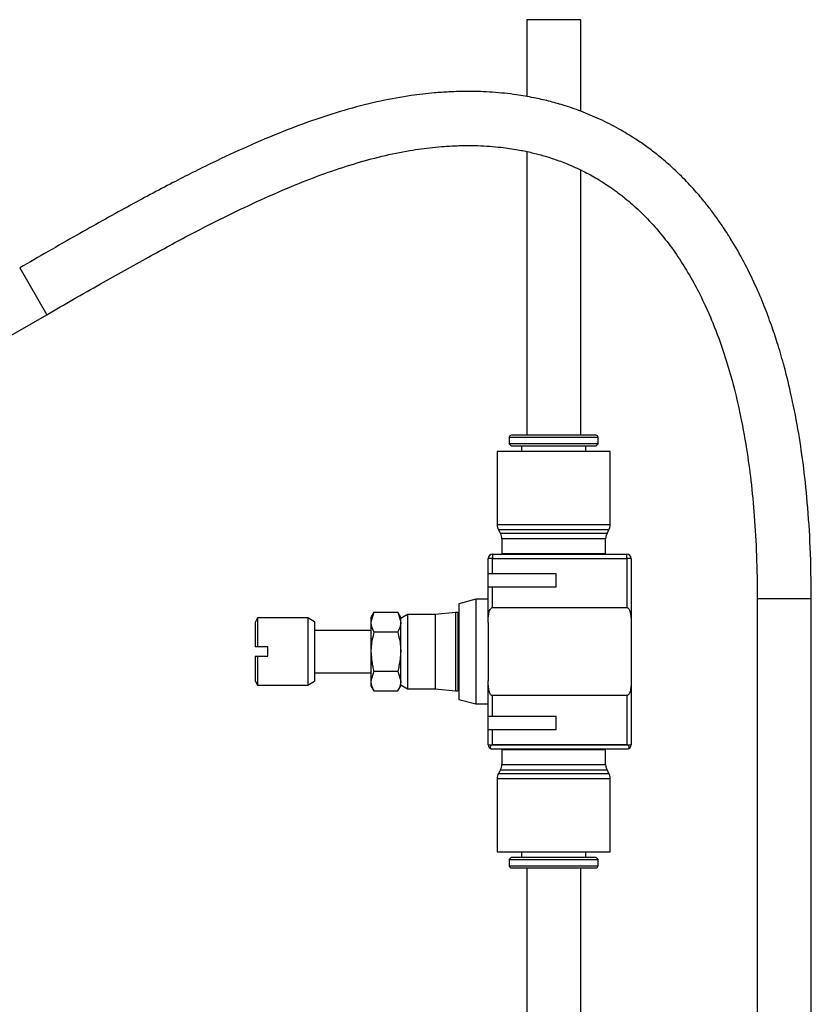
# Model space of a CAD drawing. Header units: inches. Extents: x 0.4 to 16.8, y 0 to 10.8.
# Tile 20 of 102: x 6.656 to 7.114, y 4.806 to 5.375. Entities that reach past the tile are written whole.
import ezdxf

# ---------------------------------------------------------------- set-up
doc = ezdxf.new("R2010")
doc.units = ezdxf.units.IN
doc.header["$MEASUREMENT"] = 0

msp = doc.modelspace()

# ---------------------------------------------------------------- linework, layer by layer
at = {"color": 7, "linetype": 'Continuous'}
for p, q in [((6.949083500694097, 5.375311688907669), (6.949083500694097, 5.330888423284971)), ((6.980333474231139, 5.375311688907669), (6.949083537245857, 5.375311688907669)), ((6.980333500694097, 5.322419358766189), (6.980333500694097, 5.375311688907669)), ((6.949083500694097, 5.29908531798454), (6.949083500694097, 5.135083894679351)), ((6.980333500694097, 5.135083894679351), (6.980333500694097, 5.288354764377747)), ((6.655851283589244, 5.231840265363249), (6.67147627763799, 5.204776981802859)), ((6.504185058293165, 5.108191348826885), (6.67147627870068, 5.204776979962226)), ((6.938994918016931, 5.133798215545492), (6.938994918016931, 5.130119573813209)), ((6.990422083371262, 5.133798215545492), (6.938994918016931, 5.133798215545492)), ((6.989136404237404, 5.135083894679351), (6.94028059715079, 5.135083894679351)), ((6.990422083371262, 5.130119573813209), (6.990422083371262, 5.133798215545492)), ((6.938994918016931, 5.130119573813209), (6.94028059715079, 5.12883389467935)), ((6.990422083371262, 5.130119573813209), (6.938994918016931, 5.130119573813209)), ((6.989136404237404, 5.12883389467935), (6.94028059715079, 5.12883389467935)), ((6.946130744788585, 5.12883389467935), (6.946130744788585, 5.125684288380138)), ((6.983286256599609, 5.125684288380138), (6.983286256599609, 5.12883389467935)), ((6.989136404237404, 5.12883389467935), (6.990422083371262, 5.130119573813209)), ((6.93198212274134, 5.125684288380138), (6.93198212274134, 5.083410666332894)), ((6.964708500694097, 5.125684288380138), (6.93198212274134, 5.125684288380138)), ((6.997434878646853, 5.125684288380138), (6.964708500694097, 5.125684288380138)), ((6.997434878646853, 5.083410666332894), (6.997434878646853, 5.125684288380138)), ((6.964708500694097, 5.083410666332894), (6.93198212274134, 5.083410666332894)), ((6.997434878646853, 5.083410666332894), (6.964708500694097, 5.083410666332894)), ((6.932786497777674, 5.080408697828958), (6.933884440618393, 5.078292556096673)), ((6.964708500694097, 5.080408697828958), (6.932786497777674, 5.080408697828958)), ((6.964708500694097, 5.078292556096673), (6.933884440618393, 5.078292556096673)), ((6.996630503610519, 5.080408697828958), (6.964708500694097, 5.080408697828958)), ((6.9955325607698, 5.078292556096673), (6.964708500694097, 5.078292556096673)), ((6.9955325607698, 5.078292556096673), (6.996630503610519, 5.080408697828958)), ((6.934688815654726, 5.075290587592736), (6.934688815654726, 5.066629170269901)), ((6.964708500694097, 5.075290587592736), (6.934688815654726, 5.075290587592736)), ((6.994728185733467, 5.075290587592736), (6.964708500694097, 5.075290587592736)), ((6.994728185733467, 5.066629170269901), (6.994728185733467, 5.075290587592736)), ((6.929275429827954, 5.066284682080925), (6.929275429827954, 5.063824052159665)), ((6.929275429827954, 5.066284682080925), (7.007031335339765, 5.066284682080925)), ((6.964708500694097, 5.066629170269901), (6.934688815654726, 5.066629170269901)), ((6.994728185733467, 5.066629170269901), (6.964708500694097, 5.066629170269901)), ((7.007031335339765, 5.063824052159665), (7.007031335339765, 5.066284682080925)), ((6.926814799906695, 5.055034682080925), (6.926814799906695, 5.063824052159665)), ((6.929275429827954, 5.063824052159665), (6.926814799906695, 5.063824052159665)), ((6.929275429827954, 5.055034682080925), (6.929275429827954, 5.063824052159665)), ((6.929275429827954, 5.063824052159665), (7.007031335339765, 5.063824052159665)), ((7.007031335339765, 5.063824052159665), (7.007031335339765, 5.035494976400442)), ((7.009491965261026, 5.063824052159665), (7.007031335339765, 5.063824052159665)), ((7.009491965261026, 5.063824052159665), (7.009491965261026, 5.026916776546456)), ((6.929275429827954, 5.055034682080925), (6.926814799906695, 5.055034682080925)), ((6.926814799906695, 5.047534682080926), (6.926814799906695, 5.055034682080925)), ((6.966184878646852, 5.055034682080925), (6.929275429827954, 5.055034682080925)), ((6.966184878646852, 5.047534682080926), (6.966184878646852, 5.055034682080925)), ((6.926814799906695, 5.026916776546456), (6.926814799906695, 5.047534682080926)), ((6.926814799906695, 5.047534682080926), (6.929275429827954, 5.047534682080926)), ((6.929275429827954, 5.035494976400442), (6.929275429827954, 5.047534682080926)), ((6.929275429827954, 5.047534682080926), (6.966184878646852, 5.047534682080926)), ((6.919678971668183, 5.040280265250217), (6.909836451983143, 5.037642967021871)), ((6.909836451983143, 5.037642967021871), (6.909836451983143, 4.98242639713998)), ((6.926814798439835, 5.040280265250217), (6.919678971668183, 5.040280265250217)), ((6.919678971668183, 5.040280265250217), (6.919678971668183, 4.979789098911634)), ((6.926814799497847, 5.026916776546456), (6.926814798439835, 5.040280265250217)), ((7.082449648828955, 5.040611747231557), (7.082449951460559, 4.607721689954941)), ((7.113699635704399, 5.040611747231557), (7.082449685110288, 5.040611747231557)), ((7.113699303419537, 4.607721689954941), (7.113699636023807, 5.040611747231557)), ((6.860758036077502, 5.032765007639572), (6.858999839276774, 5.029719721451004)), ((6.860758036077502, 5.032765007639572), (6.858999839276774, 5.02708242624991)), ((6.860758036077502, 5.032765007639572), (6.874466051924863, 5.032765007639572)), ((6.876224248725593, 5.029719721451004), (6.874466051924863, 5.032765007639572)), ((6.874466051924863, 5.032765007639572), (6.876224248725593, 5.02708242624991)), ((6.880141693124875, 5.031491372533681), (6.876224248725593, 5.029229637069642)), ((6.896162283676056, 5.031491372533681), (6.880141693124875, 5.031491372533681)), ((6.880141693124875, 5.031491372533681), (6.880141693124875, 4.988577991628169)), ((6.907867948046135, 5.032721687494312), (6.896162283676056, 5.031491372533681)), ((6.896162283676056, 5.031491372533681), (6.896162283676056, 4.988577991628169)), ((6.909344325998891, 5.032721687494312), (6.907867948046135, 5.032721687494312)), ((6.907867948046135, 5.032721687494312), (6.907867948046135, 4.98734767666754)), ((6.909344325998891, 5.032721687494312), (6.909344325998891, 4.98734767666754)), ((6.909836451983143, 5.031737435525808), (6.909344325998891, 5.031737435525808)), ((6.929275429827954, 5.035494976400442), (7.007031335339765, 5.035494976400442)), ((6.793468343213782, 5.029473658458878), (6.791991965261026, 5.026916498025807)), ((6.791991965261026, 5.026916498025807), (6.791991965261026, 5.01274137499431)), ((6.822503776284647, 5.029473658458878), (6.793468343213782, 5.029473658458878)), ((6.793468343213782, 5.029473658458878), (6.793468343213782, 5.01274137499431)), ((6.826440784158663, 5.027200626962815), (6.822503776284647, 5.029473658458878)), ((6.822503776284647, 5.029473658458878), (6.822503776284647, 4.990595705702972)), ((6.826440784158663, 5.027200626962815), (6.826440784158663, 4.992868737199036)), ((6.858999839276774, 5.029719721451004), (6.858999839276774, 5.02708242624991)), ((6.858999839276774, 5.02708242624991), (6.858999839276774, 5.010034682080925)), ((6.876224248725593, 5.02708242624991), (6.876224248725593, 5.029719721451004)), ((6.876224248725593, 5.010034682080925), (6.876224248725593, 5.02708242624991)), ((6.926814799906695, 5.026916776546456), (6.926814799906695, 4.993162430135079)), ((7.009491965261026, 5.026916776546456), (7.009491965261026, 4.993162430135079)), ((6.858999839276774, 5.022337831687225), (6.826440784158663, 5.022337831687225)), ((6.860758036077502, 5.021399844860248), (6.874466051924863, 5.021399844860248)), ((6.799373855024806, 5.01274137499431), (6.793468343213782, 5.01274137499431)), ((6.799373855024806, 5.00732798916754), (6.799373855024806, 5.01274137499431)), ((6.858999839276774, 5.010034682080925), (6.858999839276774, 4.992986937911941)), ((6.876224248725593, 4.992986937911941), (6.876224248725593, 5.010034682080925)), ((6.791991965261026, 5.00732798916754), (6.791991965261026, 4.993152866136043)), ((6.793468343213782, 5.00732798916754), (6.793468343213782, 4.990595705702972)), ((6.793468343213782, 5.00732798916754), (6.799373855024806, 5.00732798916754)), ((6.826440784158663, 4.997731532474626), (6.858999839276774, 4.997731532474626)), ((6.860758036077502, 4.998669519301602), (6.858999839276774, 4.992986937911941)), ((6.860758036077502, 4.998669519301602), (6.874466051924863, 4.998669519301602)), ((6.874466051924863, 4.998669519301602), (6.876224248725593, 4.992986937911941)), ((6.791991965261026, 4.993152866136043), (6.793468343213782, 4.990595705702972)), ((6.822503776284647, 4.990595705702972), (6.826440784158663, 4.992868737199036)), ((6.858999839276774, 4.992986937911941), (6.858999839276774, 4.990349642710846)), ((6.876224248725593, 4.990349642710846), (6.876224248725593, 4.992986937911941)), ((6.926814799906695, 4.972534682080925), (6.926814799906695, 4.993162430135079)), ((7.009491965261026, 4.993162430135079), (7.009491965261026, 4.956245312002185)), ((6.793468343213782, 4.990595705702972), (6.822503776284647, 4.990595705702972)), ((6.858999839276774, 4.990349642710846), (6.860758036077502, 4.987304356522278)), ((6.860758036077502, 4.987304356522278), (6.874466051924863, 4.987304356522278)), ((6.874466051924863, 4.987304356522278), (6.876224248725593, 4.990349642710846)), ((6.876224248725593, 4.990839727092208), (6.880141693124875, 4.988577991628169)), ((6.880141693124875, 4.988577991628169), (6.896162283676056, 4.988577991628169)), ((6.896162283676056, 4.988577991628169), (6.907867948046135, 4.98734767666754)), ((6.907867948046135, 4.98734767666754), (6.909344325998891, 4.98734767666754)), ((6.909344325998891, 4.988331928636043), (6.909836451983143, 4.988331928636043)), ((6.909836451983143, 4.98242639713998), (6.919678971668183, 4.979789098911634)), ((6.929275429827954, 4.972534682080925), (6.929275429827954, 4.984584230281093)), ((7.007031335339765, 4.984584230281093), (6.929275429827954, 4.984584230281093)), ((7.007031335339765, 4.984584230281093), (7.007031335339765, 4.956245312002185)), ((6.919678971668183, 4.979789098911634), (6.926814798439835, 4.979789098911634)), ((6.929275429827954, 4.972534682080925), (6.926814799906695, 4.972534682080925)), ((6.926814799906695, 4.965034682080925), (6.926814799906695, 4.972534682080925)), ((6.966184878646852, 4.972534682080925), (6.929275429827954, 4.972534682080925)), ((6.966184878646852, 4.965034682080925), (6.966184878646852, 4.972534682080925)), ((6.926814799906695, 4.956245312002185), (6.926814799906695, 4.965034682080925)), ((6.926814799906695, 4.965034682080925), (6.929275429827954, 4.965034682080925)), ((6.929275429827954, 4.956245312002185), (6.929275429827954, 4.965034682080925)), ((6.929275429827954, 4.965034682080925), (6.966184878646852, 4.965034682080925)), ((6.926814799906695, 4.956245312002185), (6.929275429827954, 4.956245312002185)), ((6.929275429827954, 4.956245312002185), (6.929275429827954, 4.956018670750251)), ((7.007031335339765, 4.956245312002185), (6.929275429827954, 4.956245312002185)), ((7.007031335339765, 4.956018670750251), (6.929275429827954, 4.956018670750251)), ((6.929275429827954, 4.953784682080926), (7.007031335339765, 4.953784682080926)), ((6.934688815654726, 4.953440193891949), (6.934688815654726, 4.944778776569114)), ((6.934688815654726, 4.953440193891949), (6.964708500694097, 4.953440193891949)), ((6.964708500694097, 4.953440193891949), (6.994728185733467, 4.953440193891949)), ((6.994728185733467, 4.944778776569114), (6.994728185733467, 4.953440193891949)), ((7.007031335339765, 4.956018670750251), (7.007031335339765, 4.956245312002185)), ((7.007031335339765, 4.956245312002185), (7.009491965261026, 4.956245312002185)), ((6.933884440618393, 4.941776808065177), (6.932786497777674, 4.939660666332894)), ((6.933884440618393, 4.941776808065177), (6.964708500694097, 4.941776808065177)), ((6.934688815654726, 4.944778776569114), (6.964708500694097, 4.944778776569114)), ((6.964708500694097, 4.944778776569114), (6.994728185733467, 4.944778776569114)), ((6.964708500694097, 4.941776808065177), (6.9955325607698, 4.941776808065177)), ((6.996630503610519, 4.939660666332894), (6.9955325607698, 4.941776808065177)), ((6.93198212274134, 4.936658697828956), (6.93198212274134, 4.894385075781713)), ((6.93198212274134, 4.936658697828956), (6.964708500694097, 4.936658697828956)), ((6.932786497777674, 4.939660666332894), (6.964708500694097, 4.939660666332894)), ((6.964708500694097, 4.939660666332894), (6.996630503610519, 4.939660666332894)), ((6.964708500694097, 4.936658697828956), (6.997434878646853, 4.936658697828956)), ((6.997434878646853, 4.894385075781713), (6.997434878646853, 4.936658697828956)), ((6.93198212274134, 4.894385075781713), (6.964708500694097, 4.894385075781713)), ((6.94028059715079, 4.8912354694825), (6.938994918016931, 4.889949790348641)), ((6.938994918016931, 4.889949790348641), (6.938994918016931, 4.886271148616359)), ((6.938994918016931, 4.889949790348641), (6.990422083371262, 4.889949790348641)), ((6.94028059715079, 4.8912354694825), (6.989136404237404, 4.8912354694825)), ((6.946130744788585, 4.894385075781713), (6.946130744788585, 4.8912354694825)), ((6.964708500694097, 4.894385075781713), (6.997434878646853, 4.894385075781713)), ((6.983286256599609, 4.8912354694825), (6.983286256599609, 4.894385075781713)), ((6.990422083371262, 4.889949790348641), (6.989136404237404, 4.8912354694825)), ((6.990422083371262, 4.886271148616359), (6.990422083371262, 4.889949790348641)), ((6.938994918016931, 4.886271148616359), (6.990422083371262, 4.886271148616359)), ((6.94028059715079, 4.884985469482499), (6.989136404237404, 4.884985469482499)), ((6.949083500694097, 4.884985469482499), (6.949083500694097, 4.547436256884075)), ((6.980333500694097, 4.547436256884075), (6.980333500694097, 4.884985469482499))]:
    msp.add_line(p, q, dxfattribs=at)
for centre, radius, start, end in [((6.94028059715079, 5.133798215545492), 0.001285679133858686, 90, 180), ((6.989136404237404, 5.133798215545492), 0.001285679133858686, 0, 90), ((6.937986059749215, 5.083410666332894), 0.006003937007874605, 180, 209.9999999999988), ((6.991430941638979, 5.083410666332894), 0.006003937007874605, 330.0000000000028, 0), ((6.928684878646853, 5.075290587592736), 0.00600393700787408, 0, 29.999999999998), ((7.000732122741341, 5.075290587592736), 0.00600393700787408, 150.000000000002, 180), ((6.929275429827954, 5.063824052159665), 0.002460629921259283, 90, 180), ((6.964708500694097, 5.066629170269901), 0.03001968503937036, 180, 180.6575069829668), ((7.007031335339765, 5.063824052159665), 0.002460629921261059, 0, 90), ((6.929275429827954, 4.956245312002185), 0.002460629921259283, 180, 260.80512738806), ((6.964708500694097, 4.953440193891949), 0.03001968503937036, 179.342493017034, 180), ((6.964708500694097, 4.953440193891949), 0.03001968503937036, 0, 0.6575069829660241), ((7.007031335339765, 4.956245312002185), 0.002460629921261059, 279.1948726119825, 0), ((6.928684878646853, 4.944778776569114), 0.00600393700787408, 330.0000000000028, 0), ((7.000732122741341, 4.944778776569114), 0.00600393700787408, 180, 209.9999999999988), ((6.937986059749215, 4.936658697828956), 0.006003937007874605, 149.9999999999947, 180), ((6.991430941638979, 4.936658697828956), 0.006003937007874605, 0, 30.00000000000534), ((6.94028059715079, 4.886271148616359), 0.001285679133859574, 180, 270.0000000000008), ((6.989136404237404, 4.886271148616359), 0.001285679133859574, 270.0000000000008, 0)]:
    msp.add_arc(centre, radius, start, end, dxfattribs=at)
for points, knots in [([(7.113699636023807, 5.040611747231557), (7.113585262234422, 5.050515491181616), (7.113369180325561, 5.069226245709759), (7.111635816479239, 5.095484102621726), (7.109194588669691, 5.11829107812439), (7.105980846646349, 5.139553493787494), (7.102170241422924, 5.158711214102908), (7.098025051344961, 5.175258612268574), (7.094229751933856, 5.188107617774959), (7.090529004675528, 5.199170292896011), (7.086323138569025, 5.210367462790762), (7.081068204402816, 5.222686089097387), (7.074724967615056, 5.235571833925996), (7.06825913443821, 5.246892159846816), (7.062507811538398, 5.255799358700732), (7.057883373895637, 5.262348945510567), (7.053205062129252, 5.26849678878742), (7.047580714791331, 5.275307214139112), (7.040424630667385, 5.283094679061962), (7.032494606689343, 5.290690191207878), (7.024806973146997, 5.297167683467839), (7.017938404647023, 5.302346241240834), (7.010745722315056, 5.307249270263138), (7.001969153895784, 5.312548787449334), (6.991650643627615, 5.317819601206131), (6.980779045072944, 5.322390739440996), (6.970932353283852, 5.325766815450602), (6.961841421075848, 5.328306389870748), (6.952831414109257, 5.330344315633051), (6.942033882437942, 5.332189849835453), (6.929607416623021, 5.333502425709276), (6.916594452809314, 5.333965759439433), (6.905260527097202, 5.333694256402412), (6.894121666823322, 5.332921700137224), (6.881137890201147, 5.331408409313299), (6.864656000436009, 5.328438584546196), (6.845917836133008, 5.323768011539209), (6.826969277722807, 5.317789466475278), (6.807374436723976, 5.310502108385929), (6.787465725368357, 5.302077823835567), (6.766224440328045, 5.292171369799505), (6.743245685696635, 5.280612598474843), (6.717124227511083, 5.26663622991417), (6.687639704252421, 5.250148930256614), (6.666856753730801, 5.238178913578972), (6.655851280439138, 5.231840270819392)], [0, 0, 0, 0, 0.03781417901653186, 0.07144084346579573, 0.1012802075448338, 0.1276089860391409, 0.1575395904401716, 0.1817464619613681, 0.2002932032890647, 0.2163360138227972, 0.2339938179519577, 0.2548987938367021, 0.2791110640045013, 0.3035220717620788, 0.3203279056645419, 0.3338334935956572, 0.345648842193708, 0.361223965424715, 0.3810006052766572, 0.4031055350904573, 0.4220136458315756, 0.437357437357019, 0.4515886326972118, 0.4708128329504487, 0.4947042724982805, 0.5163009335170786, 0.5363298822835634, 0.5518406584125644, 0.5672148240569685, 0.5847558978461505, 0.6081278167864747, 0.630096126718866, 0.6475655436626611, 0.660210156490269, 0.6796100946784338, 0.7042385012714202, 0.7297832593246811, 0.7551468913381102, 0.7807669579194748, 0.8096460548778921, 0.8376960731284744, 0.8705061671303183, 0.9083633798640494, 0.951474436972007, 1, 1, 1, 1]), ([(6.671476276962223, 5.204776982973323), (6.681834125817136, 5.210743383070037), (6.701405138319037, 5.22201681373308), (6.729177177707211, 5.237588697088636), (6.753799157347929, 5.250851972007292), (6.775476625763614, 5.26189434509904), (6.795569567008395, 5.271442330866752), (6.814150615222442, 5.279513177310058), (6.832069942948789, 5.286430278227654), (6.848907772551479, 5.292045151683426), (6.865440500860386, 5.296575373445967), (6.880793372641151, 5.299714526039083), (6.892777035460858, 5.301350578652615), (6.902131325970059, 5.302188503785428), (6.910934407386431, 5.302634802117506), (6.92200944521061, 5.302612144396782), (6.933423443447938, 5.301771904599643), (6.943401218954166, 5.300309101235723), (6.951205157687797, 5.298713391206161), (6.958415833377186, 5.296865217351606), (6.965915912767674, 5.294508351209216), (6.974222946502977, 5.291338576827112), (6.982676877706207, 5.287409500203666), (6.990305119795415, 5.283152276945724), (6.996285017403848, 5.279322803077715), (7.001270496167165, 5.27580073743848), (7.007244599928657, 5.2711882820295), (7.01477377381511, 5.264579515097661), (7.023206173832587, 5.255836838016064), (7.031132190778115, 5.246136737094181), (7.038280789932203, 5.23593149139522), (7.044833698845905, 5.225087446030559), (7.051010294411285, 5.213213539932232), (7.057299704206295, 5.19904391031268), (7.063006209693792, 5.18348308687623), (7.068157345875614, 5.166236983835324), (7.072563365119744, 5.148015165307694), (7.076157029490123, 5.128594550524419), (7.078920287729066, 5.108403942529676), (7.080879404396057, 5.087838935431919), (7.082203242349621, 5.065009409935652), (7.082365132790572, 5.048980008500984), (7.082449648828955, 5.040611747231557)], [0, 0, 0, 0, 0.0489855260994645, 0.09255747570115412, 0.1308854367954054, 0.1641783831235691, 0.1927260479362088, 0.2222928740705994, 0.2471749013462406, 0.2714019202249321, 0.2954831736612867, 0.3196648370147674, 0.3401116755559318, 0.3513316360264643, 0.3658005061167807, 0.3852065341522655, 0.4102091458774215, 0.4297260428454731, 0.4449175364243, 0.4598423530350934, 0.4767655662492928, 0.4954528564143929, 0.5184104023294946, 0.5396054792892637, 0.5553656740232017, 0.567441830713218, 0.5813723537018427, 0.6064445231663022, 0.6343920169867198, 0.6609294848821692, 0.6859214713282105, 0.7104046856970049, 0.734917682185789, 0.7605882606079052, 0.7927452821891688, 0.8181757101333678, 0.8468610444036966, 0.878970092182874, 0.9054895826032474, 0.9343142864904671, 0.9657083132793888, 1, 1, 1, 1]), ([(6.926814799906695, 5.026916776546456), (6.92684914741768, 5.028521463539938), (6.9268935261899, 5.030594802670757), (6.927420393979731, 5.033060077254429), (6.92779890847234, 5.034138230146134), (6.928254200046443, 5.034888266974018), (6.928604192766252, 5.035257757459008), (6.928967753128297, 5.035463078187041), (6.929177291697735, 5.035484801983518), (6.929275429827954, 5.035494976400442)], [0, 0, 0, 0, 0.5070915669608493, 0.6551887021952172, 0.8099553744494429, 0.8726028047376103, 0.9356582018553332, 0.9698652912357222, 1, 1, 1, 1]), ([(7.007031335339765, 5.035494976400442), (7.007135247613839, 5.035483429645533), (7.007367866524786, 5.035457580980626), (7.007754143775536, 5.035217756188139), (7.00835528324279, 5.034523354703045), (7.009402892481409, 5.031789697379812), (7.009452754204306, 5.029061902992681), (7.009491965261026, 5.026916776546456)], [0, 0, 0, 0, 0.03196886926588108, 0.0715657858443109, 0.138547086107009, 0.3225569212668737, 1, 1, 1, 1]), ([(6.858999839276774, 5.02708242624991), (6.859001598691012, 5.026947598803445), (6.859026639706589, 5.02502865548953), (6.859923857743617, 5.02314818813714), (6.860758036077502, 5.021399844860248)], [0, 0, 0, 0, 0.07026129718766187, 1, 1, 1, 1]), ([(6.876224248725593, 5.02708242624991), (6.876222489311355, 5.026947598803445), (6.876197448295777, 5.02502865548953), (6.875300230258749, 5.02314818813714), (6.874466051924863, 5.021399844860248)], [0, 0, 0, 0, 0.07026129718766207, 1, 1, 1, 1]), ([(6.860758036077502, 5.021399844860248), (6.860067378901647, 5.018660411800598), (6.85912307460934, 5.014914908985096), (6.859025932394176, 5.011067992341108), (6.858999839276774, 5.010034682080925)], [0, 0, 0, 0, 0.7313926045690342, 1, 1, 1, 1]), ([(6.874466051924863, 5.021399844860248), (6.875156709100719, 5.018660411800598), (6.876101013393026, 5.014914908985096), (6.876198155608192, 5.011067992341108), (6.876224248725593, 5.010034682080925)], [0, 0, 0, 0, 0.7313926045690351, 1, 1, 1, 1]), ([(6.793468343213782, 5.01274137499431), (6.793085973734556, 5.01274137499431), (6.792593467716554, 5.01274137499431), (6.792101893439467, 5.01274137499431), (6.791991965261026, 5.01274137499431)], [0, 0, 0, 0, 0.7763752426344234, 1, 1, 1, 1]), ([(6.858999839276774, 5.010034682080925), (6.859196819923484, 5.00717697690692), (6.859462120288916, 5.00332812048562), (6.86049265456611, 4.999623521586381), (6.860758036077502, 4.998669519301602)], [0, 0, 0, 0, 0.7424816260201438, 1, 1, 1, 1]), ([(6.876224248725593, 5.010034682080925), (6.876027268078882, 5.00717697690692), (6.87576196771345, 5.00332812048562), (6.874731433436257, 4.999623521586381), (6.874466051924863, 4.998669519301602)], [0, 0, 0, 0, 0.7424816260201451, 1, 1, 1, 1]), ([(6.791991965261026, 5.00732798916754), (6.792101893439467, 5.00732798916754), (6.792593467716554, 5.00732798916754), (6.793085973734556, 5.00732798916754), (6.793468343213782, 5.00732798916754)], [0, 0, 0, 0, 0.2236247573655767, 1, 1, 1, 1]), ([(6.858999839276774, 4.992986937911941), (6.859001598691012, 4.992852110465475), (6.859026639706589, 4.990933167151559), (6.859923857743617, 4.98905269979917), (6.860758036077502, 4.987304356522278)], [0, 0, 0, 0, 0.07026129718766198, 1, 1, 1, 1]), ([(6.876224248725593, 4.992986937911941), (6.876222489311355, 4.992852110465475), (6.876197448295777, 4.990933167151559), (6.875300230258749, 4.98905269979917), (6.874466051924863, 4.987304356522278)], [0, 0, 0, 0, 0.07026129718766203, 1, 1, 1, 1]), ([(6.929275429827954, 4.984584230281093), (6.929171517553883, 4.984595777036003), (6.928938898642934, 4.984621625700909), (6.928552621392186, 4.984861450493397), (6.927951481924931, 4.98555585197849), (6.926903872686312, 4.988289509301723), (6.926854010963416, 4.991017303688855), (6.926814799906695, 4.993162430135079)], [0, 0, 0, 0, 0.03196886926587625, 0.07156578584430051, 0.1385470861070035, 0.3225569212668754, 1, 1, 1, 1]), ([(7.009491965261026, 4.993162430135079), (7.009457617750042, 4.991557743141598), (7.009413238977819, 4.989484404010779), (7.00888637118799, 4.987019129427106), (7.00850785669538, 4.9859409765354), (7.008052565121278, 4.985190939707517), (7.007702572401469, 4.984821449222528), (7.007339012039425, 4.984616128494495), (7.007129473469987, 4.984594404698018), (7.007031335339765, 4.984584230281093)], [0, 0, 0, 0, 0.5070915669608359, 0.6551887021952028, 0.8099553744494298, 0.8726028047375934, 0.9356582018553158, 0.9698652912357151, 1, 1, 1, 1]), ([(6.929275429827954, 4.956018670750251), (6.929161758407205, 4.956008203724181), (6.928934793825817, 4.95598730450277), (6.928595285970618, 4.955817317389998), (6.928272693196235, 4.95552509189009), (6.928038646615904, 4.955118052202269), (6.927947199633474, 4.954673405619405), (6.928034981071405, 4.95426996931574), (6.928304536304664, 4.953997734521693), (6.928625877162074, 4.953865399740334), (6.92881871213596, 4.953828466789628), (6.928882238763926, 4.953816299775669)], [0, 0, 0, 0, 0.07825768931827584, 0.1562549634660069, 0.2644660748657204, 0.4009638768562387, 0.5392043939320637, 0.694936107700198, 0.851475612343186, 0.9510708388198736, 1, 1, 1, 1]), ([(6.928882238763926, 4.953816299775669), (6.928990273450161, 4.95380236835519), (6.929119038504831, 4.953785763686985), (6.929253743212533, 4.953784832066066), (6.929275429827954, 4.953784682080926)], [0, 0, 0, 0, 0.8390062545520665, 1, 1, 1, 1]), ([(7.007424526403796, 4.953816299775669), (7.007546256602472, 4.953843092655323), (7.007817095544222, 4.953902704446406), (7.008104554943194, 4.954084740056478), (7.008301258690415, 4.954362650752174), (7.008357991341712, 4.954749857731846), (7.008235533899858, 4.955203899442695), (7.00796135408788, 4.955607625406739), (7.007624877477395, 4.955873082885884), (7.007305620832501, 4.956001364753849), (7.007108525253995, 4.956013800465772), (7.007031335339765, 4.956018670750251)], [0, 0, 0, 0, 0.09587860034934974, 0.2133214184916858, 0.3327092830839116, 0.4770116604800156, 0.6341381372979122, 0.7634101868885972, 0.8640031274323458, 0.9467385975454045, 1, 1, 1, 1]), ([(7.007031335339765, 4.953784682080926), (7.007144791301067, 4.95378881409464), (7.007280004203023, 4.953793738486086), (7.007404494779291, 4.953813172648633), (7.007424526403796, 4.953816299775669)], [0, 0, 0, 0, 0.8390912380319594, 1, 1, 1, 1])]:
    msp.add_open_spline(points, degree=3, knots=knots, dxfattribs=at)

doc.saveas('drawing.dxf')
